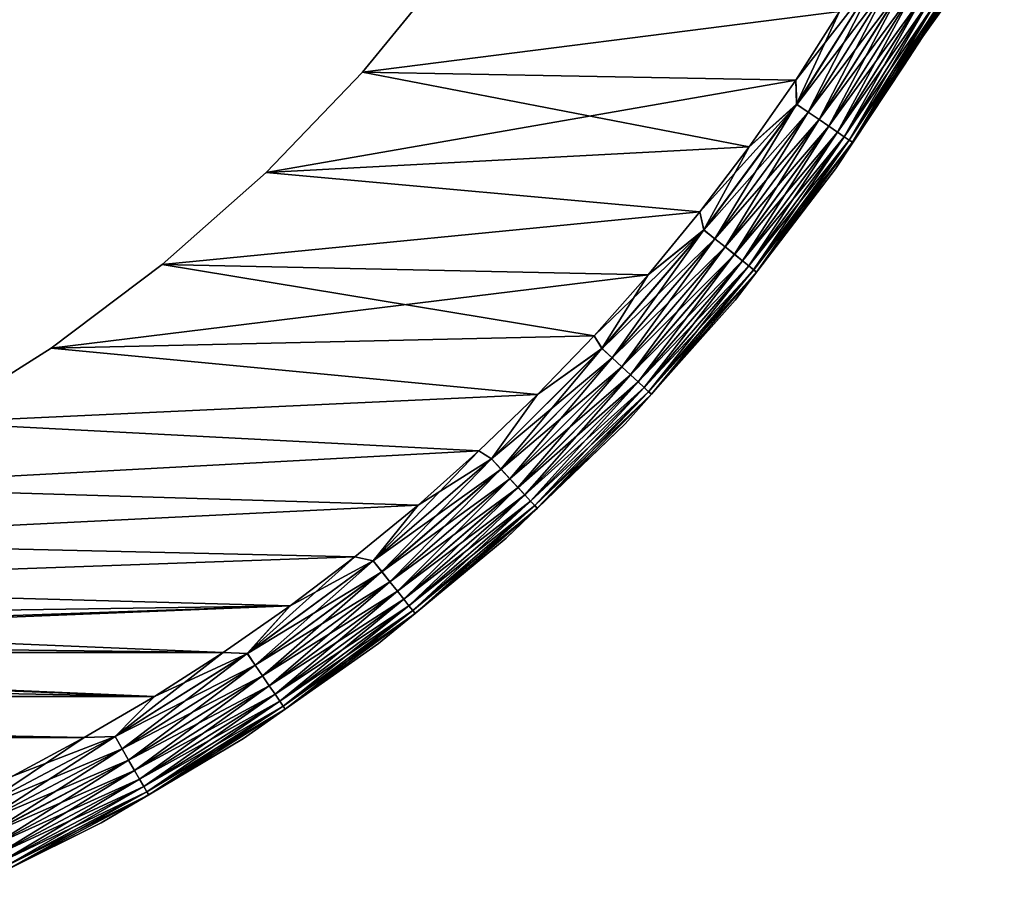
# Model space of a CAD drawing. Header units: metres. Extents: x -13 to 104, y -17 to 17.
# Tile 9 of 235: x 5.72 to 11.65, y -11.86 to -6.58. Entities that reach past the tile are written whole.
import ezdxf

# ---------------------------------------------------------------- set-up
doc = ezdxf.new("R2010")
doc.units = ezdxf.units.M
doc.layers.add('solid_508351', color=7, linetype='CONTINUOUS')

msp = doc.modelspace()

# ---------------------------------------------------------------- linework, layer by layer
at = {"layer": 'solid_508351'}
for points in [[(11.572779, -5.92206, 10.467109), (11.650151, -5.76836, 17.5), (11.174404, -6.643245, 17.5)], [(11.251843, -6.496255, 17.586222), (11.174404, -6.643245, 17.5), (11.650151, -5.76836, 17.5)], [(11.174404, -6.643245, -17.5), (11.650151, -5.76836, -17.5), (11.311084, -6.40776, -10.078534)], [(11.251752, -6.496202, -17.586824), (11.650151, -5.76836, -17.5), (11.174404, -6.643245, -17.5)], [(11.375165, -6.2933, 10.174284), (11.572779, -5.92206, 10.467109), (11.174404, -6.643245, 17.5)], [(7.784367, -6.896622, -18), (8.314227, -6.24769, -18), (10.658177, -6.530917, -18)], [(8.314227, -6.24769, 18), (8.314227, -6.24769, -18), (7.784367, -6.896622, -18)], [(8.314227, -6.24769, 18), (7.784367, -6.896622, -18), (7.784367, -6.896622, 18)], [(8.314227, -6.24769, 18), (7.784367, -6.896622, 18), (10.658166, -6.530936, 18)], [(11.176007, -6.654544, -9.658439), (11.366037, -6.328098, -9.921325), (11.43663, -6.255157, -9.767438)], [(11.319476, -6.45141, -9.64095), (11.176007, -6.654544, -9.658439), (11.43663, -6.255157, -9.767438)], [(10.90051, -6.293412, 17.992403), (10.658166, -6.530936, 18), (10.3935, -6.944432, 18)], [(10.399722, -7.090411, 17.992403), (10.90051, -6.293412, 17.992403), (10.3935, -6.944432, 18)], [(10.399225, -7.090072, -17.99251), (10.658177, -6.530917, -18), (10.899988, -6.293111, -17.99251)], [(10.399225, -7.090072, -17.99251), (10.899988, -6.293111, -17.99251), (10.468873, -7.137557, -17.970026)], [(10.973488, -6.335546, 17.969816), (10.90051, -6.293412, 17.992403), (10.399722, -7.090411, 17.992403)], [(10.469348, -7.13788, 17.969816), (10.973488, -6.335546, 17.969816), (10.399722, -7.090411, 17.992403)], [(10.899988, -6.293111, -17.99251), (10.97299, -6.335259, -17.970026), (10.468873, -7.137557, -17.970026)], [(10.468873, -7.137557, -17.970026), (10.97299, -6.335259, -17.970026), (10.534232, -7.182118, -17.933231)], [(11.041955, -6.375075, 17.932926), (10.973488, -6.335546, 17.969816), (10.469348, -7.13788, 17.969816)], [(10.97299, -6.335259, -17.970026), (11.041496, -6.374811, -17.933231), (10.534232, -7.182118, -17.933231)], [(11.369255, -6.322679, 9.923709), (11.313698, -6.403143, 10.082439), (11.041972, -6.861111, 9.673491)], [(11.176003, -6.654551, 9.658439), (11.369255, -6.322679, 9.923709), (11.041972, -6.861111, 9.673491)], [(11.366037, -6.328098, -9.921325), (11.041972, -6.861111, -9.673504), (11.311084, -6.40776, -10.078534)], [(11.176007, -6.654544, -9.658439), (11.041972, -6.861111, -9.673504), (11.366037, -6.328098, -9.921325)], [(11.313698, -6.403143, 10.082439), (11.375165, -6.2933, 10.174284), (11.174404, -6.643245, 17.5)], [(11.176003, -6.654551, 9.658439), (11.319468, -6.451421, 9.640951), (11.369255, -6.322679, 9.923709)], [(10.534669, -7.182416, 17.932926), (11.041955, -6.375075, 17.932926), (10.469348, -7.13788, 17.969816)], [(10.534232, -7.182118, -17.933231), (11.041496, -6.374811, -17.933231), (10.593311, -7.222398, -17.883247)], [(11.103827, -6.410797, 17.882854), (11.041955, -6.375075, 17.932926), (10.534669, -7.182416, 17.932926)], [(11.041496, -6.374811, -17.933231), (11.103421, -6.410563, -17.883247), (10.593311, -7.222398, -17.883247)], [(11.041972, -6.861111, 9.673491), (11.313698, -6.403143, 10.082439), (11.174404, -6.643245, 17.5)], [(10.593699, -7.222661, 17.882854), (11.103827, -6.410797, 17.882854), (10.534669, -7.182416, 17.932926)], [(10.593311, -7.222398, -17.883247), (11.103421, -6.410563, -17.883247), (10.644314, -7.25717, -17.821594)], [(11.157219, -6.441623, 17.821127), (11.103827, -6.410797, 17.882854), (10.593699, -7.222661, 17.882854)], [(10.644638, -7.257391, 17.821127), (11.157219, -6.441623, 17.821127), (10.593699, -7.222661, 17.882854)], [(11.103421, -6.410563, -17.883247), (11.156878, -6.441427, -17.821594), (10.644314, -7.25717, -17.821594)], [(10.644314, -7.25717, -17.821594), (11.156878, -6.441427, -17.821594), (10.685684, -7.285376, -17.750151)], [(11.200506, -6.466615, 17.749622), (11.157219, -6.441623, 17.821127), (10.644638, -7.257391, 17.821127)], [(11.156878, -6.441427, -17.821594), (11.200242, -6.466463, -17.750151), (10.685684, -7.285376, -17.750151)], [(11.174404, -6.643245, -17.5), (11.311084, -6.40776, -10.078534), (11.041972, -6.861111, -9.673504)], [(11.285495, -6.504526, 9.582457), (11.319468, -6.451421, 9.640951), (11.176003, -6.654551, 9.658439)], [(11.285499, -6.504519, -9.582456), (11.176007, -6.654544, -9.658439), (11.319476, -6.45141, -9.64095)], [(10.685937, -7.285548, 17.749622), (11.200506, -6.466615, 17.749622), (10.644638, -7.257391, 17.821127)], [(10.685684, -7.285376, -17.750151), (11.200242, -6.466463, -17.750151), (10.716166, -7.306158, -17.671093)], [(11.232371, -6.485013, 17.670519), (11.200506, -6.466615, 17.749622), (10.685937, -7.285548, 17.749622)], [(10.716337, -7.306275, 17.670519), (11.232371, -6.485013, 17.670519), (10.685937, -7.285548, 17.749622)], [(11.200242, -6.466463, -17.750151), (11.23219, -6.484908, -17.671093), (10.716166, -7.306158, -17.671093)], [(10.716166, -7.306158, -17.671093), (11.23219, -6.484908, -17.671093), (10.734828, -7.318882, -17.586824)], [(11.251843, -6.496255, 17.586222), (11.232371, -6.485013, 17.670519), (10.716337, -7.306275, 17.670519)], [(10.734915, -7.318941, 17.586222), (11.251843, -6.496255, 17.586222), (10.716337, -7.306275, 17.670519)], [(11.23219, -6.484908, -17.671093), (11.251752, -6.496202, -17.586824), (10.734828, -7.318882, -17.586824)], [(10.734828, -7.318882, -17.586824), (11.251752, -6.496202, -17.586824), (11.174404, -6.643245, -17.5)], [(10.734915, -7.318941, 17.586222), (11.174404, -6.643245, 17.5), (11.251843, -6.496255, 17.586222)], [(11.285495, -6.504526, 9.582457), (11.176003, -6.654551, 9.658439), (11.159479, -6.680779, 9.628728)], [(11.285495, -6.504526, 9.582457), (11.159479, -6.680779, 9.628728), (11.159482, -6.680774, -9.628726)], [(11.159482, -6.680774, -9.628726), (11.176007, -6.654544, -9.658439), (11.285499, -6.504519, -9.582456)], [(11.285495, -6.504526, 9.582457), (11.159482, -6.680774, -9.628726), (11.285499, -6.504519, -9.582456)], [(7.784367, -6.896622, -18), (10.658177, -6.530917, -18), (10.393512, -6.944414, -18)], [(7.784367, -6.896622, 18), (10.3935, -6.944432, 18), (10.658166, -6.530936, 18)], [(10.399225, -7.090072, -17.99251), (10.393512, -6.944414, -18), (10.658177, -6.530917, -18)], [(11.041972, -6.861111, 9.673491), (11.174404, -6.643245, 17.5), (10.63308, -7.479144, 17.5)], [(10.734915, -7.318941, 17.586222), (10.63308, -7.479144, 17.5), (11.174404, -6.643245, 17.5)], [(10.63308, -7.479144, -17.5), (11.174404, -6.643245, -17.5), (11.041972, -6.861111, -9.673504)], [(10.734828, -7.318882, -17.586824), (11.174404, -6.643245, -17.5), (10.63308, -7.479144, -17.5)], [(11.159482, -6.680774, -9.628726), (11.041972, -6.861111, -9.673504), (11.176007, -6.654544, -9.658439)], [(11.159479, -6.680779, 9.628728), (11.176003, -6.654551, 9.658439), (11.041972, -6.861111, 9.673491)], [(11.159482, -6.680774, -9.628726), (11.041972, -6.861111, 9.673491), (11.041972, -6.861111, -0.000006)], [(11.159479, -6.680779, 9.628728), (11.041972, -6.861111, 9.673491), (11.159482, -6.680774, -9.628726)], [(11.159482, -6.680774, -9.628726), (11.041972, -6.861111, -0.000006), (11.041972, -6.861111, -9.673504)], [(11.041972, -6.861111, -0.000006), (11.041972, -6.861111, 9.673491), (10.63308, -7.479144, 17.5)], [(11.041972, -6.861111, -9.673504), (11.041972, -6.861111, -0.000006), (10.63308, -7.479144, 17.5)], [(10.63308, -7.479144, -17.5), (11.041972, -6.861111, -9.673504), (10.63308, -7.479144, 17.5)], [(7.204343, -7.500496, -18), (7.784367, -6.896622, -18), (10.112912, -7.347016, -18)], [(7.784367, -6.896622, 18), (7.784367, -6.896622, -18), (7.204343, -7.500496, -18)], [(7.784367, -6.896622, 18), (7.204343, -7.500496, -18), (7.204343, -7.500496, 18)], [(7.784367, -6.896622, 18), (7.204343, -7.500496, 18), (10.3935, -6.944432, 18)], [(7.784367, -6.896622, -18), (10.393512, -6.944414, -18), (10.112912, -7.347016, -18)], [(7.204343, -7.500496, 18), (10.112901, -7.347033, 18), (10.3935, -6.944432, 18)], [(10.399722, -7.090411, 17.992403), (10.3935, -6.944432, 18), (10.112901, -7.347033, 18)], [(10.399225, -7.090072, -17.99251), (10.112912, -7.347016, -18), (10.393512, -6.944414, -18)], [(10.399722, -7.090411, 17.992403), (10.112901, -7.347033, 18), (9.816548, -7.738558, 18)], [(9.840775, -7.847756, 17.992403), (10.399722, -7.090411, 17.992403), (9.816548, -7.738558, 18)], [(9.840305, -7.847381, -17.99251), (10.112912, -7.347016, -18), (10.399225, -7.090072, -17.99251)], [(9.840305, -7.847381, -17.99251), (10.399225, -7.090072, -17.99251), (9.90621, -7.899939, -17.970026)], [(10.469348, -7.13788, 17.969816), (10.399722, -7.090411, 17.992403), (9.840775, -7.847756, 17.992403)], [(10.399225, -7.090072, -17.99251), (10.468873, -7.137557, -17.970026), (9.90621, -7.899939, -17.970026)], [(9.906659, -7.900297, 17.969816), (10.469348, -7.13788, 17.969816), (9.840775, -7.847756, 17.992403)], [(9.90621, -7.899939, -17.970026), (10.468873, -7.137557, -17.970026), (9.968056, -7.949259, -17.933231)], [(10.534669, -7.182416, 17.932926), (10.469348, -7.13788, 17.969816), (9.906659, -7.900297, 17.969816)], [(10.468873, -7.137557, -17.970026), (10.534232, -7.182118, -17.933231), (9.968056, -7.949259, -17.933231)], [(9.96847, -7.949589, 17.932926), (10.534669, -7.182416, 17.932926), (9.906659, -7.900297, 17.969816)], [(9.968056, -7.949259, -17.933231), (10.534232, -7.182118, -17.933231), (10.02396, -7.993842, -17.883247)], [(10.593699, -7.222661, 17.882854), (10.534669, -7.182416, 17.932926), (9.96847, -7.949589, 17.932926)], [(10.024326, -7.994133, 17.882854), (10.593699, -7.222661, 17.882854), (9.96847, -7.949589, 17.932926)], [(10.534232, -7.182118, -17.933231), (10.593311, -7.222398, -17.883247), (10.02396, -7.993842, -17.883247)], [(10.02396, -7.993842, -17.883247), (10.593311, -7.222398, -17.883247), (10.072221, -8.032328, -17.821594)], [(10.644638, -7.257391, 17.821127), (10.593699, -7.222661, 17.882854), (10.024326, -7.994133, 17.882854)], [(10.593311, -7.222398, -17.883247), (10.644314, -7.25717, -17.821594), (10.072221, -8.032328, -17.821594)], [(10.072528, -8.032573, 17.821127), (10.644638, -7.257391, 17.821127), (10.024326, -7.994133, 17.882854)], [(10.072221, -8.032328, -17.821594), (10.644314, -7.25717, -17.821594), (10.111368, -8.063547, -17.750151)], [(10.685937, -7.285548, 17.749622), (10.644638, -7.257391, 17.821127), (10.072528, -8.032573, 17.821127)], [(10.111607, -8.063738, 17.749622), (10.685937, -7.285548, 17.749622), (10.072528, -8.032573, 17.821127)], [(10.644314, -7.25717, -17.821594), (10.685684, -7.285376, -17.750151), (10.111368, -8.063547, -17.750151)], [(10.111368, -8.063547, -17.750151), (10.685684, -7.285376, -17.750151), (10.140211, -8.086548, -17.671093)], [(10.716337, -7.306275, 17.670519), (10.685937, -7.285548, 17.749622), (10.111607, -8.063738, 17.749622)], [(10.685684, -7.285376, -17.750151), (10.716166, -7.306158, -17.671093), (10.140211, -8.086548, -17.671093)], [(7.204343, -7.500496, -18), (10.112912, -7.347016, -18), (9.816562, -7.738542, -18)], [(7.204343, -7.500496, 18), (9.816548, -7.738558, 18), (10.112901, -7.347033, 18)], [(9.840305, -7.847381, -17.99251), (9.816562, -7.738542, -18), (10.112912, -7.347016, -18)], [(10.140374, -8.086679, 17.670519), (10.716337, -7.306275, 17.670519), (10.111607, -8.063738, 17.749622)], [(10.140211, -8.086548, -17.671093), (10.716166, -7.306158, -17.671093), (10.15787, -8.100632, -17.586824)], [(10.734915, -7.318941, 17.586222), (10.716337, -7.306275, 17.670519), (10.140374, -8.086679, 17.670519)], [(10.157953, -8.100698, 17.586222), (10.734915, -7.318941, 17.586222), (10.140374, -8.086679, 17.670519)], [(10.716166, -7.306158, -17.671093), (10.734828, -7.318882, -17.586824), (10.15787, -8.100632, -17.586824)], [(10.15787, -8.100632, -17.586824), (10.734828, -7.318882, -17.586824), (10.63308, -7.479144, -17.5)], [(10.157953, -8.100698, 17.586222), (10.63308, -7.479144, 17.5), (10.734915, -7.318941, 17.586222)], [(6.577279, -8.055998, -18), (7.204343, -7.500496, -18), (9.816562, -7.738542, -18)], [(7.204343, -7.500496, 18), (7.204343, -7.500496, -18), (6.577279, -8.055998, -18)], [(7.204343, -7.500496, 18), (6.577279, -8.055998, -18), (6.577279, -8.055998, 18)], [(7.204343, -7.500496, 18), (6.577279, -8.055998, 18), (9.816548, -7.738558, 18)], [(10.63308, -7.479144, -17.5), (10.63308, -7.479144, 17.5), (10.029358, -8.271152, 17.5)], [(10.157953, -8.100698, 17.586222), (10.029358, -8.271152, 17.5), (10.63308, -7.479144, 17.5)], [(10.029359, -8.271152, -17.5), (10.63308, -7.479144, -17.5), (10.029358, -8.271152, 17.5)], [(10.15787, -8.100632, -17.586824), (10.63308, -7.479144, -17.5), (10.029359, -8.271152, -17.5)], [(6.577279, -8.055998, -18), (9.816562, -7.738542, -18), (9.505294, -8.117826, -18)], [(6.577279, -8.055998, 18), (9.50528, -8.117842, 18), (9.816548, -7.738558, 18)], [(9.840775, -7.847756, 17.992403), (9.816548, -7.738558, 18), (9.50528, -8.117842, 18)], [(9.840305, -7.847381, -17.99251), (9.505294, -8.117826, -18), (9.816562, -7.738542, -18)], [(9.840775, -7.847756, 17.992403), (9.50528, -8.117842, 18), (9.179086, -8.484941, 18)], [(9.226795, -8.561214, 17.992403), (9.840775, -7.847756, 17.992403), (9.179086, -8.484941, 18)], [(9.226354, -8.560805, -17.99251), (9.505294, -8.117826, -18), (9.840305, -7.847381, -17.99251)], [(9.226354, -8.560805, -17.99251), (9.840305, -7.847381, -17.99251), (9.288147, -8.618141, -17.970026)], [(9.906659, -7.900297, 17.969816), (9.840775, -7.847756, 17.992403), (9.226795, -8.561214, 17.992403)], [(9.840305, -7.847381, -17.99251), (9.90621, -7.899939, -17.970026), (9.288147, -8.618141, -17.970026)], [(9.288568, -8.618531, 17.969816), (9.906659, -7.900297, 17.969816), (9.226795, -8.561214, 17.992403)], [(9.288147, -8.618141, -17.970026), (9.90621, -7.899939, -17.970026), (9.346134, -8.671946, -17.933231)], [(9.96847, -7.949589, 17.932926), (9.906659, -7.900297, 17.969816), (9.288568, -8.618531, 17.969816)], [(9.90621, -7.899939, -17.970026), (9.968056, -7.949259, -17.933231), (9.346134, -8.671946, -17.933231)], [(9.346522, -8.672305, 17.932926), (9.96847, -7.949589, 17.932926), (9.288568, -8.618531, 17.969816)], [(9.346134, -8.671946, -17.933231), (9.968056, -7.949259, -17.933231), (9.398551, -8.720581, -17.883247)], [(10.024326, -7.994133, 17.882854), (9.96847, -7.949589, 17.932926), (9.346522, -8.672305, 17.932926)], [(9.398893, -8.720899, 17.882854), (10.024326, -7.994133, 17.882854), (9.346522, -8.672305, 17.932926)], [(9.968056, -7.949259, -17.933231), (10.02396, -7.993842, -17.883247), (9.398551, -8.720581, -17.883247)], [(9.398551, -8.720581, -17.883247), (10.02396, -7.993842, -17.883247), (9.4438, -8.762566, -17.821594)], [(10.072528, -8.032573, 17.821127), (10.024326, -7.994133, 17.882854), (9.398893, -8.720899, 17.882854)], [(10.02396, -7.993842, -17.883247), (10.072221, -8.032328, -17.821594), (9.4438, -8.762566, -17.821594)], [(5.907861, -8.55904, -18), (6.577279, -8.055998, -18), (9.179099, -8.484925, -18)], [(6.577279, -8.055998, 18), (6.577279, -8.055998, -18), (5.907861, -8.55904, -18)], [(6.577279, -8.055998, 18), (5.907861, -8.55904, -18), (5.907861, -8.55904, 18)], [(6.577279, -8.055998, 18), (5.907861, -8.55904, 18), (9.50528, -8.117842, 18)], [(6.577279, -8.055998, -18), (9.505294, -8.117826, -18), (9.179099, -8.484925, -18)], [(9.444088, -8.762833, 17.821127), (10.072528, -8.032573, 17.821127), (9.398893, -8.720899, 17.882854)], [(9.4438, -8.762566, -17.821594), (10.072221, -8.032328, -17.821594), (9.480505, -8.796623, -17.750151)], [(10.111607, -8.063738, 17.749622), (10.072528, -8.032573, 17.821127), (9.444088, -8.762833, 17.821127)], [(9.480729, -8.796831, 17.749622), (10.111607, -8.063738, 17.749622), (9.444088, -8.762833, 17.821127)], [(10.072221, -8.032328, -17.821594), (10.111368, -8.063547, -17.750151), (9.480505, -8.796623, -17.750151)], [(9.480505, -8.796623, -17.750151), (10.111368, -8.063547, -17.750151), (9.507548, -8.821715, -17.671093)], [(10.140374, -8.086679, 17.670519), (10.111607, -8.063738, 17.749622), (9.480729, -8.796831, 17.749622)], [(10.111368, -8.063547, -17.750151), (10.140211, -8.086548, -17.671093), (9.507548, -8.821715, -17.671093)], [(5.907861, -8.55904, 18), (9.179086, -8.484941, 18), (9.50528, -8.117842, 18)], [(9.226354, -8.560805, -17.99251), (9.179099, -8.484925, -18), (9.505294, -8.117826, -18)], [(9.507701, -8.821857, 17.670519), (10.140374, -8.086679, 17.670519), (9.480729, -8.796831, 17.749622)], [(9.507548, -8.821715, -17.671093), (10.140211, -8.086548, -17.671093), (9.524106, -8.837079, -17.586824)], [(10.157953, -8.100698, 17.586222), (10.140374, -8.086679, 17.670519), (9.507701, -8.821857, 17.670519)], [(9.524183, -8.837151, 17.586222), (10.157953, -8.100698, 17.586222), (9.507701, -8.821857, 17.670519)], [(10.140211, -8.086548, -17.671093), (10.15787, -8.100632, -17.586824), (9.524106, -8.837079, -17.586824)], [(9.524106, -8.837079, -17.586824), (10.15787, -8.100632, -17.586824), (10.029359, -8.271152, -17.5)], [(9.524183, -8.837151, 17.586222), (10.029358, -8.271152, 17.5), (10.157953, -8.100698, 17.586222)], [(10.029359, -8.271152, -17.5), (10.029358, -8.271152, 17.5), (9.366779, -9.014624, 17.5)], [(9.524183, -8.837151, 17.586222), (9.366779, -9.014624, 17.5), (10.029358, -8.271152, 17.5)], [(9.366779, -9.014624, -17.5), (10.029359, -8.271152, -17.5), (9.366779, -9.014624, 17.5)], [(9.524106, -8.837079, -17.586824), (10.029359, -8.271152, -17.5), (9.366779, -9.014624, -17.5)], [(5.907861, -8.55904, -18), (9.179099, -8.484925, -18), (8.839061, -8.838597, -18)], [(5.907861, -8.55904, 18), (8.839046, -8.838611, 18), (9.179086, -8.484941, 18)], [(9.226795, -8.561214, 17.992403), (9.179086, -8.484941, 18), (8.839046, -8.838611, 18)], [(9.226354, -8.560805, -17.99251), (8.839061, -8.838597, -18), (9.179099, -8.484925, -18)], [(5.199863, -9.006724, -18), (5.907861, -8.55904, -18), (8.839061, -8.838597, -18)], [(5.907861, -8.55904, 18), (5.907861, -8.55904, -18), (5.199863, -9.006724, -18)], [(5.907861, -8.55904, 18), (5.199863, -9.006724, -18), (5.199863, -9.006724, 18)], [(5.907861, -8.55904, 18), (5.199863, -9.006724, 18), (8.839046, -8.838611, 18)], [(8.560805, -9.226354, -17.99251), (8.839061, -8.838597, -18), (9.226354, -8.560805, -17.99251)], [(8.560805, -9.226354, -17.99251), (9.226354, -8.560805, -17.99251), (8.618141, -9.288147, -17.970026)], [(8.561214, -9.226795, 17.992403), (9.226795, -8.561214, 17.992403), (8.839046, -8.838611, 18)], [(9.288568, -8.618531, 17.969816), (9.226795, -8.561214, 17.992403), (8.561214, -9.226795, 17.992403)], [(9.226354, -8.560805, -17.99251), (9.288147, -8.618141, -17.970026), (8.618141, -9.288147, -17.970026)], [(8.618531, -9.288568, 17.969816), (9.288568, -8.618531, 17.969816), (8.561214, -9.226795, 17.992403)], [(8.618141, -9.288147, -17.970026), (9.288147, -8.618141, -17.970026), (8.671946, -9.346134, -17.933231)], [(9.346522, -8.672305, 17.932926), (9.288568, -8.618531, 17.969816), (8.618531, -9.288568, 17.969816)], [(9.288147, -8.618141, -17.970026), (9.346134, -8.671946, -17.933231), (8.671946, -9.346134, -17.933231)], [(8.672305, -9.346522, 17.932926), (9.346522, -8.672305, 17.932926), (8.618531, -9.288568, 17.969816)], [(8.671946, -9.346134, -17.933231), (9.346134, -8.671946, -17.933231), (8.720581, -9.398551, -17.883247)], [(9.398893, -8.720899, 17.882854), (9.346522, -8.672305, 17.932926), (8.672305, -9.346522, 17.932926)], [(9.346134, -8.671946, -17.933231), (9.398551, -8.720581, -17.883247), (8.720581, -9.398551, -17.883247)], [(8.720899, -9.398893, 17.882854), (9.398893, -8.720899, 17.882854), (8.672305, -9.346522, 17.932926)], [(8.720581, -9.398551, -17.883247), (9.398551, -8.720581, -17.883247), (8.762566, -9.4438, -17.821594)], [(9.444088, -8.762833, 17.821127), (9.398893, -8.720899, 17.882854), (8.720899, -9.398893, 17.882854)], [(8.762833, -9.444088, 17.821127), (9.444088, -8.762833, 17.821127), (8.720899, -9.398893, 17.882854)], [(9.398551, -8.720581, -17.883247), (9.4438, -8.762566, -17.821594), (8.762566, -9.4438, -17.821594)], [(8.762566, -9.4438, -17.821594), (9.4438, -8.762566, -17.821594), (8.796623, -9.480505, -17.750151)], [(9.480729, -8.796831, 17.749622), (9.444088, -8.762833, 17.821127), (8.762833, -9.444088, 17.821127)], [(9.4438, -8.762566, -17.821594), (9.480505, -8.796623, -17.750151), (8.796623, -9.480505, -17.750151)], [(8.796831, -9.480729, 17.749622), (9.480729, -8.796831, 17.749622), (8.762833, -9.444088, 17.821127)], [(8.796623, -9.480505, -17.750151), (9.480505, -8.796623, -17.750151), (8.821715, -9.507548, -17.671093)], [(9.507701, -8.821857, 17.670519), (9.480729, -8.796831, 17.749622), (8.796831, -9.480729, 17.749622)], [(8.821857, -9.507701, 17.670519), (9.507701, -8.821857, 17.670519), (8.796831, -9.480729, 17.749622)], [(9.480505, -8.796623, -17.750151), (9.507548, -8.821715, -17.671093), (8.821715, -9.507548, -17.671093)], [(8.821715, -9.507548, -17.671093), (9.507548, -8.821715, -17.671093), (8.837079, -9.524106, -17.586824)], [(9.524183, -8.837151, 17.586222), (9.507701, -8.821857, 17.670519), (8.821857, -9.507701, 17.670519)], [(8.837151, -9.524183, 17.586222), (9.524183, -8.837151, 17.586222), (8.821857, -9.507701, 17.670519)], [(9.507548, -8.821715, -17.671093), (9.524106, -8.837079, -17.586824), (8.837079, -9.524106, -17.586824)], [(8.837079, -9.524106, -17.586824), (9.524106, -8.837079, -17.586824), (9.366779, -9.014624, -17.5)], [(8.837151, -9.524183, 17.586222), (9.366779, -9.014624, 17.5), (9.524183, -8.837151, 17.586222)], [(5.199863, -9.006724, -18), (8.839061, -8.838597, -18), (8.485057, -9.178973, -18)], [(5.199863, -9.006724, 18), (8.485043, -9.178987, 18), (8.839046, -8.838611, 18)], [(8.561214, -9.226795, 17.992403), (8.839046, -8.838611, 18), (8.485043, -9.178987, 18)], [(8.560805, -9.226354, -17.99251), (8.485057, -9.178973, -18), (8.839061, -8.838597, -18)], [(4.458366, -9.395899, -18), (5.199863, -9.006724, -18), (8.485057, -9.178973, -18)], [(5.199863, -9.006724, 18), (4.458366, -9.395899, 18), (8.485043, -9.178987, 18)], [(9.366779, -9.014624, -17.5), (9.366779, -9.014624, 17.5), (8.649233, -9.705193, 17.5)], [(8.837151, -9.524183, 17.586222), (8.649233, -9.705193, 17.5), (9.366779, -9.014624, 17.5)], [(8.649233, -9.705193, -17.5), (9.366779, -9.014624, -17.5), (8.649233, -9.705193, 17.5)], [(8.837079, -9.524106, -17.586824), (9.366779, -9.014624, -17.5), (8.649233, -9.705193, -17.5)], [(4.458366, -9.395899, -18), (8.485057, -9.178973, -18), (8.118312, -9.504888, -18)], [(4.458366, -9.395899, 18), (8.118298, -9.504899, 18), (8.485043, -9.178987, 18)], [(7.847381, -9.840305, -17.99251), (8.118312, -9.504888, -18), (8.485057, -9.178973, -18)], [(7.847381, -9.840305, -17.99251), (8.485057, -9.178973, -18), (8.560805, -9.226354, -17.99251)], [(8.561214, -9.226795, 17.992403), (8.485043, -9.178987, 18), (8.118298, -9.504899, 18)], [(7.847381, -9.840305, -17.99251), (8.560805, -9.226354, -17.99251), (7.899939, -9.90621, -17.970026)], [(7.847756, -9.840775, 17.992403), (8.561214, -9.226795, 17.992403), (8.118298, -9.504899, 18)], [(8.618531, -9.288568, 17.969816), (8.561214, -9.226795, 17.992403), (7.847756, -9.840775, 17.992403)], [(8.560805, -9.226354, -17.99251), (8.618141, -9.288147, -17.970026), (7.899939, -9.90621, -17.970026)], [(7.900297, -9.906659, 17.969816), (8.618531, -9.288568, 17.969816), (7.847756, -9.840775, 17.992403)], [(7.899939, -9.90621, -17.970026), (8.618141, -9.288147, -17.970026), (7.949259, -9.968056, -17.933231)], [(8.672305, -9.346522, 17.932926), (8.618531, -9.288568, 17.969816), (7.900297, -9.906659, 17.969816)], [(8.618141, -9.288147, -17.970026), (8.671946, -9.346134, -17.933231), (7.949259, -9.968056, -17.933231)], [(7.949589, -9.96847, 17.932926), (8.672305, -9.346522, 17.932926), (7.900297, -9.906659, 17.969816)], [(7.949259, -9.968056, -17.933231), (8.671946, -9.346134, -17.933231), (7.993842, -10.02396, -17.883247)], [(8.720899, -9.398893, 17.882854), (8.672305, -9.346522, 17.932926), (7.949589, -9.96847, 17.932926)], [(8.671946, -9.346134, -17.933231), (8.720581, -9.398551, -17.883247), (7.993842, -10.02396, -17.883247)], [(3.687792, -9.724189, -18), (4.458366, -9.395899, -18), (8.118312, -9.504888, -18)], [(4.458366, -9.395899, 18), (3.687792, -9.724189, 18), (8.118298, -9.504899, 18)], [(7.994133, -10.024326, 17.882854), (8.720899, -9.398893, 17.882854), (7.949589, -9.96847, 17.932926)], [(7.993842, -10.02396, -17.883247), (8.720581, -9.398551, -17.883247), (8.032328, -10.072221, -17.821594)], [(8.762833, -9.444088, 17.821127), (8.720899, -9.398893, 17.882854), (7.994133, -10.024326, 17.882854)], [(8.720581, -9.398551, -17.883247), (8.762566, -9.4438, -17.821594), (8.032328, -10.072221, -17.821594)], [(8.032573, -10.072528, 17.821127), (8.762833, -9.444088, 17.821127), (7.994133, -10.024326, 17.882854)], [(8.032328, -10.072221, -17.821594), (8.762566, -9.4438, -17.821594), (8.063547, -10.111368, -17.750151)], [(8.796831, -9.480729, 17.749622), (8.762833, -9.444088, 17.821127), (8.032573, -10.072528, 17.821127)], [(8.063738, -10.111607, 17.749622), (8.796831, -9.480729, 17.749622), (8.032573, -10.072528, 17.821127)], [(8.762566, -9.4438, -17.821594), (8.796623, -9.480505, -17.750151), (8.063547, -10.111368, -17.750151)], [(8.063547, -10.111368, -17.750151), (8.796623, -9.480505, -17.750151), (8.086548, -10.140211, -17.671093)], [(8.821857, -9.507701, 17.670519), (8.796831, -9.480729, 17.749622), (8.063738, -10.111607, 17.749622)], [(8.796623, -9.480505, -17.750151), (8.821715, -9.507548, -17.671093), (8.086548, -10.140211, -17.671093)], [(3.687792, -9.724189, -18), (8.118312, -9.504888, -18), (7.738713, -9.816415, -18)], [(3.687792, -9.724189, 18), (7.738698, -9.816426, 18), (8.118298, -9.504899, 18)], [(7.847756, -9.840775, 17.992403), (8.118298, -9.504899, 18), (7.738698, -9.816426, 18)], [(7.847381, -9.840305, -17.99251), (7.738713, -9.816415, -18), (8.118312, -9.504888, -18)], [(8.086679, -10.140374, 17.670519), (8.821857, -9.507701, 17.670519), (8.063738, -10.111607, 17.749622)], [(8.086548, -10.140211, -17.671093), (8.821715, -9.507548, -17.671093), (8.100632, -10.15787, -17.586824)], [(8.837151, -9.524183, 17.586222), (8.821857, -9.507701, 17.670519), (8.086679, -10.140374, 17.670519)], [(8.100698, -10.157953, 17.586222), (8.837151, -9.524183, 17.586222), (8.086679, -10.140374, 17.670519)], [(8.821715, -9.507548, -17.671093), (8.837079, -9.524106, -17.586824), (8.100632, -10.15787, -17.586824)], [(8.100632, -10.15787, -17.586824), (8.837079, -9.524106, -17.586824), (8.649233, -9.705193, -17.5)], [(8.100698, -10.157953, 17.586222), (8.649233, -9.705193, 17.5), (8.837151, -9.524183, 17.586222)], [(2.893409, -9.989398, -18), (3.687792, -9.724189, -18), (7.738713, -9.816415, -18)], [(3.687792, -9.724189, 18), (2.893409, -9.989398, 18), (7.738698, -9.816426, 18)], [(8.649233, -9.705193, -17.5), (8.649233, -9.705193, 17.5), (7.880929, -10.338808, 17.5)], [(8.100698, -10.157953, 17.586222), (7.880929, -10.338808, 17.5), (8.649233, -9.705193, 17.5)], [(7.880929, -10.338808, -17.5), (8.649233, -9.705193, -17.5), (7.880929, -10.338808, 17.5)], [(8.100632, -10.15787, -17.586824), (8.649233, -9.705193, -17.5), (7.880929, -10.338808, -17.5)], [(2.893409, -9.989398, -18), (7.738713, -9.816415, -18), (7.347484, -10.112588, -18)], [(2.893409, -9.989398, 18), (7.34747, -10.112598, 18), (7.738698, -9.816426, 18)], [(7.090072, -10.399225, -17.99251), (7.347484, -10.112588, -18), (7.738713, -9.816415, -18)], [(7.090072, -10.399225, -17.99251), (7.738713, -9.816415, -18), (7.847381, -9.840305, -17.99251)], [(7.090072, -10.399225, -17.99251), (7.847381, -9.840305, -17.99251), (7.137557, -10.468873, -17.970026)], [(7.090411, -10.399722, 17.992403), (7.847756, -9.840775, 17.992403), (7.34747, -10.112598, 18)], [(7.900297, -9.906659, 17.969816), (7.847756, -9.840775, 17.992403), (7.090411, -10.399722, 17.992403)], [(7.847381, -9.840305, -17.99251), (7.899939, -9.90621, -17.970026), (7.137557, -10.468873, -17.970026)], [(7.847756, -9.840775, 17.992403), (7.738698, -9.816426, 18), (7.34747, -10.112598, 18)], [(7.13788, -10.469348, 17.969816), (7.900297, -9.906659, 17.969816), (7.090411, -10.399722, 17.992403)], [(7.137557, -10.468873, -17.970026), (7.899939, -9.90621, -17.970026), (7.182118, -10.534232, -17.933231)], [(7.949589, -9.96847, 17.932926), (7.900297, -9.906659, 17.969816), (7.13788, -10.469348, 17.969816)], [(7.899939, -9.90621, -17.970026), (7.949259, -9.968056, -17.933231), (7.182118, -10.534232, -17.933231)], [(2.080221, -10.189816, -18), (2.893409, -9.989398, -18), (7.347484, -10.112588, -18)], [(2.893409, -9.989398, 18), (2.080221, -10.189816, 18), (7.34747, -10.112598, 18)], [(7.182416, -10.534669, 17.932926), (7.949589, -9.96847, 17.932926), (7.13788, -10.469348, 17.969816)], [(7.182118, -10.534232, -17.933231), (7.949259, -9.968056, -17.933231), (7.222398, -10.593311, -17.883247)], [(7.994133, -10.024326, 17.882854), (7.949589, -9.96847, 17.932926), (7.182416, -10.534669, 17.932926)], [(7.949259, -9.968056, -17.933231), (7.993842, -10.02396, -17.883247), (7.222398, -10.593311, -17.883247)], [(7.222661, -10.593699, 17.882854), (7.994133, -10.024326, 17.882854), (7.182416, -10.534669, 17.932926)], [(7.222398, -10.593311, -17.883247), (7.993842, -10.02396, -17.883247), (7.25717, -10.644314, -17.821594)], [(8.032573, -10.072528, 17.821127), (7.994133, -10.024326, 17.882854), (7.222661, -10.593699, 17.882854)], [(7.257391, -10.644638, 17.821127), (8.032573, -10.072528, 17.821127), (7.222661, -10.593699, 17.882854)], [(7.993842, -10.02396, -17.883247), (8.032328, -10.072221, -17.821594), (7.25717, -10.644314, -17.821594)], [(7.25717, -10.644314, -17.821594), (8.032328, -10.072221, -17.821594), (7.285376, -10.685684, -17.750151)], [(8.063738, -10.111607, 17.749622), (8.032573, -10.072528, 17.821127), (7.257391, -10.644638, 17.821127)], [(8.032328, -10.072221, -17.821594), (8.063547, -10.111368, -17.750151), (7.285376, -10.685684, -17.750151)], [(0.418777, -10.391553, 18), (6.944653, -10.393335, 18), (7.34747, -10.112598, 18)], [(1.253534, -10.324169, 18), (0.418777, -10.391553, 18), (7.34747, -10.112598, 18)], [(2.080221, -10.189816, 18), (1.253534, -10.324169, 18), (7.34747, -10.112598, 18)], [(2.080221, -10.189816, -18), (7.347484, -10.112588, -18), (6.944667, -10.393326, -18)], [(7.090411, -10.399722, 17.992403), (7.34747, -10.112598, 18), (6.944653, -10.393335, 18)], [(7.090072, -10.399225, -17.99251), (6.944667, -10.393326, -18), (7.347484, -10.112588, -18)], [(7.285548, -10.685937, 17.749622), (8.063738, -10.111607, 17.749622), (7.257391, -10.644638, 17.821127)], [(7.285376, -10.685684, -17.750151), (8.063547, -10.111368, -17.750151), (7.306158, -10.716166, -17.671093)], [(8.086679, -10.140374, 17.670519), (8.063738, -10.111607, 17.749622), (7.285548, -10.685937, 17.749622)], [(7.306275, -10.716337, 17.670519), (8.086679, -10.140374, 17.670519), (7.285548, -10.685937, 17.749622)], [(8.063547, -10.111368, -17.750151), (8.086548, -10.140211, -17.671093), (7.306158, -10.716166, -17.671093)], [(7.306158, -10.716166, -17.671093), (8.086548, -10.140211, -17.671093), (7.318882, -10.734828, -17.586824)], [(8.100698, -10.157953, 17.586222), (8.086679, -10.140374, 17.670519), (7.306275, -10.716337, 17.670519)], [(8.086548, -10.140211, -17.671093), (8.100632, -10.15787, -17.586824), (7.318882, -10.734828, -17.586824)], [(1.253534, -10.324169, -18), (2.080221, -10.189816, -18), (6.944667, -10.393326, -18)], [(7.318941, -10.734915, 17.586222), (8.100698, -10.157953, 17.586222), (7.306275, -10.716337, 17.670519)], [(7.318882, -10.734828, -17.586824), (8.100632, -10.15787, -17.586824), (7.880929, -10.338808, -17.5)], [(7.318941, -10.734915, 17.586222), (7.880929, -10.338808, 17.5), (8.100698, -10.157953, 17.586222)], [(0.418777, -10.391553, -18), (1.253534, -10.324169, -18), (6.944667, -10.393326, -18)], [(7.880929, -10.338808, -17.5), (7.880929, -10.338808, 17.5), (7.066377, -10.911751, 17.5)], [(7.318941, -10.734915, 17.586222), (7.066377, -10.911751, 17.5), (7.880929, -10.338808, 17.5)], [(7.066377, -10.911751, -17.5), (7.880929, -10.338808, -17.5), (7.066377, -10.911751, 17.5)], [(7.318882, -10.734828, -17.586824), (7.880929, -10.338808, -17.5), (7.066377, -10.911751, -17.5)], [(0.418777, -10.393357, 18), (-6.944586, -10.39338, 18), (6.531306, -10.657956, 18)], [(-6.944586, -10.39338, 18), (-6.531237, -10.657999, 18), (6.531306, -10.657956, 18)], [(6.531321, -10.657948, -18), (-6.944583, -10.393382, -18), (-0.418777, -10.393356, -18)], [(6.531321, -10.657948, -18), (-6.531234, -10.658001, -18), (-6.944583, -10.393382, -18)], [(0.418777, -10.391553, -18), (6.944667, -10.393326, -18), (-0.418777, -10.393356, -18)], [(-0.418777, -10.393356, -18), (6.944667, -10.393326, -18), (6.531321, -10.657948, -18)], [(0.418777, -10.393357, 18), (6.944653, -10.393335, 18), (0.418777, -10.391553, 18)], [(6.531306, -10.657956, 18), (6.944653, -10.393335, 18), (0.418777, -10.393357, 18)], [(6.293111, -10.899988, -17.99251), (6.531321, -10.657948, -18), (6.944667, -10.393326, -18)], [(6.293111, -10.899988, -17.99251), (6.944667, -10.393326, -18), (7.090072, -10.399225, -17.99251)], [(6.293111, -10.899988, -17.99251), (7.090072, -10.399225, -17.99251), (6.335259, -10.97299, -17.970026)], [(6.293412, -10.90051, 17.992403), (7.090411, -10.399722, 17.992403), (6.531306, -10.657956, 18)], [(7.13788, -10.469348, 17.969816), (7.090411, -10.399722, 17.992403), (6.293412, -10.90051, 17.992403)], [(7.090072, -10.399225, -17.99251), (7.137557, -10.468873, -17.970026), (6.335259, -10.97299, -17.970026)], [(7.090411, -10.399722, 17.992403), (6.944653, -10.393335, 18), (6.531306, -10.657956, 18)], [(6.335546, -10.973488, 17.969816), (7.13788, -10.469348, 17.969816), (6.293412, -10.90051, 17.992403)], [(6.335259, -10.97299, -17.970026), (7.137557, -10.468873, -17.970026), (6.374811, -11.041496, -17.933231)], [(7.182416, -10.534669, 17.932926), (7.13788, -10.469348, 17.969816), (6.335546, -10.973488, 17.969816)], [(7.137557, -10.468873, -17.970026), (7.182118, -10.534232, -17.933231), (6.374811, -11.041496, -17.933231)], [(6.375075, -11.041955, 17.932926), (7.182416, -10.534669, 17.932926), (6.335546, -10.973488, 17.969816)], [(6.374811, -11.041496, -17.933231), (7.182118, -10.534232, -17.933231), (6.410563, -11.103421, -17.883247)], [(7.222661, -10.593699, 17.882854), (7.182416, -10.534669, 17.932926), (6.375075, -11.041955, 17.932926)], [(7.182118, -10.534232, -17.933231), (7.222398, -10.593311, -17.883247), (6.410563, -11.103421, -17.883247)], [(6.410797, -11.103827, 17.882854), (7.222661, -10.593699, 17.882854), (6.375075, -11.041955, 17.932926)], [(6.410563, -11.103421, -17.883247), (7.222398, -10.593311, -17.883247), (6.441427, -11.156878, -17.821594)], [(7.257391, -10.644638, 17.821127), (7.222661, -10.593699, 17.882854), (6.410797, -11.103827, 17.882854)], [(7.222398, -10.593311, -17.883247), (7.25717, -10.644314, -17.821594), (6.441427, -11.156878, -17.821594)], [(-6.531237, -10.657999, 18), (6.107795, -10.906166, 18), (6.531306, -10.657956, 18)], [(-6.531237, -10.657999, 18), (-6.107724, -10.906206, 18), (6.107795, -10.906166, 18)], [(6.531321, -10.657948, -18), (6.107809, -10.906158, -18), (-6.531234, -10.658001, -18)], [(6.107809, -10.906158, -18), (-6.107721, -10.906208, -18), (-6.531234, -10.658001, -18)], [(6.293412, -10.90051, 17.992403), (6.531306, -10.657956, 18), (6.107795, -10.906166, 18)], [(6.293111, -10.899988, -17.99251), (6.107809, -10.906158, -18), (6.531321, -10.657948, -18)], [(6.441623, -11.157219, 17.821127), (7.257391, -10.644638, 17.821127), (6.410797, -11.103827, 17.882854)], [(6.441427, -11.156878, -17.821594), (7.25717, -10.644314, -17.821594), (6.466463, -11.200242, -17.750151)], [(7.285548, -10.685937, 17.749622), (7.257391, -10.644638, 17.821127), (6.441623, -11.157219, 17.821127)], [(7.25717, -10.644314, -17.821594), (7.285376, -10.685684, -17.750151), (6.466463, -11.200242, -17.750151)], [(6.466615, -11.200506, 17.749622), (7.285548, -10.685937, 17.749622), (6.441623, -11.157219, 17.821127)], [(6.466463, -11.200242, -17.750151), (7.285376, -10.685684, -17.750151), (6.484908, -11.23219, -17.671093)], [(7.306275, -10.716337, 17.670519), (7.285548, -10.685937, 17.749622), (6.466615, -11.200506, 17.749622)], [(6.485013, -11.232371, 17.670519), (7.306275, -10.716337, 17.670519), (6.466615, -11.200506, 17.749622)], [(7.285376, -10.685684, -17.750151), (7.306158, -10.716166, -17.671093), (6.484908, -11.23219, -17.671093)], [(6.484908, -11.23219, -17.671093), (7.306158, -10.716166, -17.671093), (6.496202, -11.251752, -17.586824)], [(7.318941, -10.734915, 17.586222), (7.306275, -10.716337, 17.670519), (6.485013, -11.232371, 17.670519)], [(6.496255, -11.251843, 17.586222), (7.318941, -10.734915, 17.586222), (6.485013, -11.232371, 17.670519)], [(7.306158, -10.716166, -17.671093), (7.318882, -10.734828, -17.586824), (6.496202, -11.251752, -17.586824)], [(6.496202, -11.251752, -17.586824), (7.318882, -10.734828, -17.586824), (7.066377, -10.911751, -17.5)], [(6.496255, -11.251843, 17.586222), (7.066377, -10.911751, 17.5), (7.318941, -10.734915, 17.586222)], [(-6.107724, -10.906206, 18), (5.674841, -11.137601, 18), (6.107795, -10.906166, 18)], [(6.107809, -10.906158, -18), (5.674856, -11.137594, -18), (-6.107721, -10.906208, -18)], [(5.460957, -11.339794, -17.99251), (6.107809, -10.906158, -18), (6.293111, -10.899988, -17.99251)], [(5.460957, -11.339794, -17.99251), (6.293111, -10.899988, -17.99251), (5.497532, -11.415742, -17.970026)], [(5.460957, -11.339794, -17.99251), (5.674856, -11.137594, -18), (6.107809, -10.906158, -18)], [(5.461218, -11.340337, 17.992403), (6.293412, -10.90051, 17.992403), (5.674841, -11.137601, 18)], [(6.335546, -10.973488, 17.969816), (6.293412, -10.90051, 17.992403), (5.461218, -11.340337, 17.992403)], [(6.293111, -10.899988, -17.99251), (6.335259, -10.97299, -17.970026), (5.497532, -11.415742, -17.970026)], [(6.293412, -10.90051, 17.992403), (6.107795, -10.906166, 18), (5.674841, -11.137601, 18)], [(7.066377, -10.911751, -17.5), (7.066377, -10.911751, 17.5), (6.210356, -11.42066, 17.5)], [(6.496255, -11.251843, 17.586222), (6.210356, -11.42066, 17.5), (7.066377, -10.911751, 17.5)], [(6.210356, -11.42066, -17.5), (7.066377, -10.911751, -17.5), (6.210356, -11.42066, 17.5)], [(6.496202, -11.251752, -17.586824), (7.066377, -10.911751, -17.5), (6.210356, -11.42066, -17.5)], [(5.497781, -11.41626, 17.969816), (6.335546, -10.973488, 17.969816), (5.461218, -11.340337, 17.992403)], [(5.497532, -11.415742, -17.970026), (6.335259, -10.97299, -17.970026), (5.531854, -11.487013, -17.933231)], [(6.375075, -11.041955, 17.932926), (6.335546, -10.973488, 17.969816), (5.497781, -11.41626, 17.969816)], [(6.335259, -10.97299, -17.970026), (6.374811, -11.041496, -17.933231), (5.531854, -11.487013, -17.933231)], [(5.532083, -11.48749, 17.932926), (6.375075, -11.041955, 17.932926), (5.497781, -11.41626, 17.969816)], [(5.531854, -11.487013, -17.933231), (6.374811, -11.041496, -17.933231), (5.562878, -11.551435, -17.883247)], [(6.410797, -11.103827, 17.882854), (6.375075, -11.041955, 17.932926), (5.532083, -11.48749, 17.932926)], [(6.374811, -11.041496, -17.933231), (6.410563, -11.103421, -17.883247), (5.562878, -11.551435, -17.883247)], [(5.563081, -11.551857, 17.882854), (6.410797, -11.103827, 17.882854), (5.532083, -11.48749, 17.932926)], [(5.562878, -11.551435, -17.883247), (6.410563, -11.103421, -17.883247), (5.589661, -11.60705, -17.821594)], [(6.441623, -11.157219, 17.821127), (6.410797, -11.103827, 17.882854), (5.563081, -11.551857, 17.882854)], [(6.410563, -11.103421, -17.883247), (6.441427, -11.156878, -17.821594), (5.589661, -11.60705, -17.821594)], [(5.589831, -11.607404, 17.821127), (6.441623, -11.157219, 17.821127), (5.563081, -11.551857, 17.882854)], [(5.589661, -11.60705, -17.821594), (6.441427, -11.156878, -17.821594), (5.611386, -11.652164, -17.750151)], [(6.466615, -11.200506, 17.749622), (6.441623, -11.157219, 17.821127), (5.589831, -11.607404, 17.821127)], [(5.611518, -11.652438, 17.749622), (6.466615, -11.200506, 17.749622), (5.589831, -11.607404, 17.821127)], [(6.441427, -11.156878, -17.821594), (6.466463, -11.200242, -17.750151), (5.611386, -11.652164, -17.750151)], [(5.611386, -11.652164, -17.750151), (6.466463, -11.200242, -17.750151), (5.627392, -11.685401, -17.671093)], [(6.485013, -11.232371, 17.670519), (6.466615, -11.200506, 17.749622), (5.611518, -11.652438, 17.749622)], [(6.466463, -11.200242, -17.750151), (6.484908, -11.23219, -17.671093), (5.627392, -11.685401, -17.671093)], [(5.627483, -11.685589, 17.670519), (6.485013, -11.232371, 17.670519), (5.611518, -11.652438, 17.749622)], [(5.627392, -11.685401, -17.671093), (6.484908, -11.23219, -17.671093), (5.637193, -11.705751, -17.586824)], [(6.496255, -11.251843, 17.586222), (6.485013, -11.232371, 17.670519), (5.627483, -11.685589, 17.670519)], [(5.637239, -11.705847, 17.586222), (6.496255, -11.251843, 17.586222), (5.627483, -11.685589, 17.670519)], [(6.484908, -11.23219, -17.671093), (6.496202, -11.251752, -17.586824), (5.637193, -11.705751, -17.586824)], [(5.637193, -11.705751, -17.586824), (6.496202, -11.251752, -17.586824), (6.210356, -11.42066, -17.5)], [(5.637239, -11.705847, 17.586222), (6.210356, -11.42066, 17.5), (6.496255, -11.251843, 17.586222)], [(6.210356, -11.42066, -17.5), (6.210356, -11.42066, 17.5), (5.317892, -11.862547, 17.5)], [(5.637239, -11.705847, 17.586222), (5.317892, -11.862547, 17.5), (6.210356, -11.42066, 17.5)], [(5.317892, -11.862547, -17.5), (6.210356, -11.42066, -17.5), (5.317892, -11.862547, 17.5)], [(5.637193, -11.705751, -17.586824), (6.210356, -11.42066, -17.5), (5.317892, -11.862547, -17.5)]]:
    msp.add_3dface(points, dxfattribs=at)

doc.saveas('drawing.dxf')
